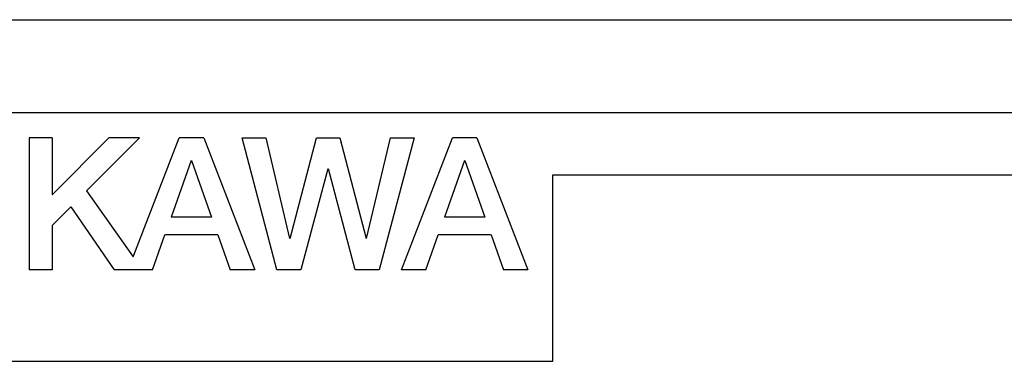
# Model space of a CAD drawing. Extents: x 70 to 816, y 33 to 540.
# Tile 9 of 21: x 430.92 to 446.77, y 434.5 to 440. Entities that reach past the tile are written whole.
import ezdxf

# ---------------------------------------------------------------- set-up
doc = ezdxf.new("R2010")
doc.units = 0
doc.header["$LTSCALE"] = 46.2
doc.layers.add('ALL_CURVE', color=7, linetype='CONTINUOUS')
doc.layers.add('ALL_FEATURES', color=7, linetype='CONTINUOUS')

msp = doc.modelspace()

# ---------------------------------------------------------------- linework, layer by layer
at = {"layer": 'ALL_CURVE', "color": 4, "linetype": 'CONTINUOUS'}
for p, q in [((458.5, 438.5), (421.5, 438.5)), ((439.5, 434.5), (439.5, 437.5)), ((439.5, 437.5), (458.5, 437.5)), ((421.5, 434.5), (439.5, 434.5))]:
    msp.add_line(p, q, dxfattribs=at)
at = {"layer": 'ALL_FEATURES', "color": 7, "linetype": 'CONTINUOUS'}
for p, q in [((421, 440), (459, 440)), ((431.067, 438.1), (431.067, 435.975)), ((431.439, 438.1), (431.067, 438.1)), ((432.352, 438.1), (431.439, 437.181)), ((431.439, 438.1), (431.439, 437.181)), ((432.845, 438.1), (431.993, 437.243)), ((432.845, 438.1), (432.352, 438.1)), ((432.741, 436.181), (433.482, 438.1)), ((433.879, 438.1), (433.482, 438.1)), ((433.879, 438.1), (434.7, 435.975)), ((435.059, 435.975), (434.496, 438.1)), ((434.496, 438.1), (434.877, 438.1)), ((434.877, 438.1), (435.263, 436.475)), ((435.27, 436.475), (435.693, 438.1)), ((435.693, 438.1), (436.072, 438.1)), ((436.072, 438.1), (436.495, 436.475)), ((436.502, 436.476), (436.888, 438.1)), ((437.27, 438.1), (436.703, 435.975)), ((436.888, 438.1), (437.27, 438.1)), ((437.062, 435.975), (437.883, 438.1)), ((438.279, 438.1), (437.883, 438.1)), ((438.279, 438.1), (439.1, 435.975)), ((433.677, 437.733), (433.354, 436.821)), ((433.684, 437.733), (434.006, 436.821)), ((438.077, 437.733), (437.754, 436.821)), ((438.085, 437.733), (438.406, 436.821)), ((435.88, 437.6), (435.443, 435.975)), ((436.317, 435.975), (435.886, 437.6)), ((431.993, 437.243), (432.741, 436.181)), ((431.74, 436.988), (431.439, 436.685)), ((431.74, 436.988), (432.439, 435.975)), ((434.006, 436.821), (433.354, 436.821)), ((438.406, 436.821), (437.754, 436.821)), ((431.439, 436.685), (431.439, 435.975)), ((433.055, 435.975), (433.252, 436.534)), ((434.107, 436.534), (433.252, 436.534)), ((434.107, 436.534), (434.304, 435.975)), ((437.455, 435.975), (437.653, 436.534)), ((438.507, 436.534), (437.653, 436.534)), ((438.507, 436.534), (438.704, 435.975)), ((431.439, 435.975), (431.067, 435.975)), ((433.055, 435.975), (432.439, 435.975)), ((434.7, 435.975), (434.304, 435.975)), ((435.443, 435.975), (435.059, 435.975)), ((436.703, 435.975), (436.317, 435.975)), ((437.455, 435.975), (437.062, 435.975)), ((439.1, 435.975), (438.704, 435.975))]:
    msp.add_line(p, q, dxfattribs=at)

doc.saveas('drawing.dxf')
